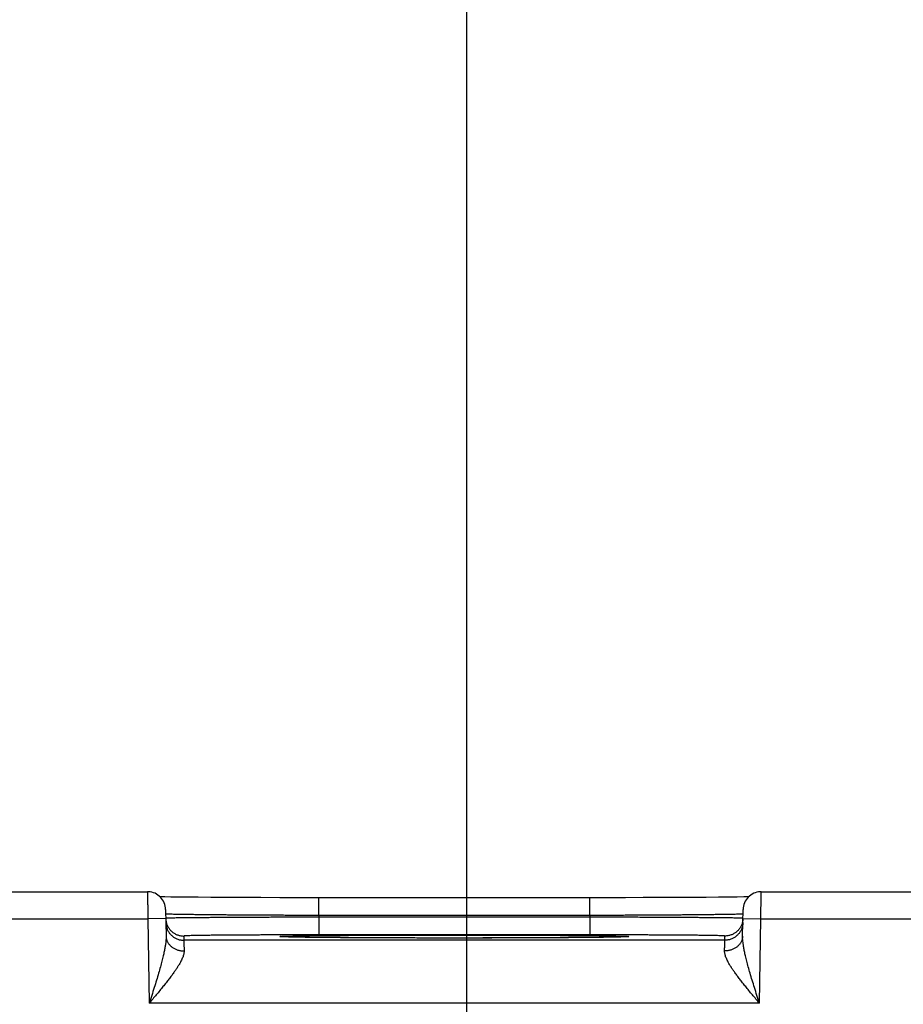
# Model space of a CAD drawing. Header units: inches. Extents: x 0 to 34, y 0 to 22.
# Tile 73 of 83: x 20 to 21, y 17.7 to 18.8. Entities that reach past the tile are written whole.
import ezdxf

# ---------------------------------------------------------------- set-up
doc = ezdxf.new("R2010")
doc.units = ezdxf.units.IN
doc.header["$LTSCALE"] = 1.87
doc.header["$MEASUREMENT"] = 0
doc.layers.get('0').update_dxf_attribs({"linetype": 'CONTINUOUS'})
doc.layers.add('DIMENSIONS', color=7, linetype='CONTINUOUS')
doc.styles.get("Standard").update_dxf_attribs({"font": 'txt', "width": 0.8})
doc.dimstyles.new('DIMSTYLE_1', dxfattribs={"dimtxt": 0.125, "dimasz": 0.18, "dimexe": 0.18, "dimexo": 0.0625, "dimgap": 0.09, "dimtad": 0, "dimtih": 1, "dimtoh": 1, "dimdec": 3, "dimzin": 4, "dimdsep": 46, "dimtxsty": 'STANDARD', "dimblk": '_FILLED', "dimblk1": '_FILLED', "dimblk2": '_FILLED', "dimcen": 0.09, "dimadec": 0, "dimazin": 0, "dimtp": 0.01, "dimtm": 0.01, "dimtfac": 1, "dimtdec": 3, "dimtofl": 0, "dimtmove": 0, "dimatfit": 3, "dimldrblk": '_FILLED', "dimfxl": 1, "dimtolj": 1, "dimtzin": 4, "dimarcsym": 0})

# ---------------------------------------------------------------- blocks, each defined once
blk = doc.blocks.new('_FILLED')
at = {"color": 0, "linetype": 'BYBLOCK'}
blk.add_solid([(0, 0), (-1, 0.1736), (-1, -0.1736)], dxfattribs=at)
blk = doc.blocks.new('*D12')
at = {"layer": 'DIMENSIONS', "color": 2, "linetype": 'CONTINUOUS'}
for p, q in [((20.471, 16.6495), (20.471, 19.4601)), ((23.221, 16.6575), (23.221, 19.4601)), ((20.471, 19.3351), (21.1691, 19.3351)), ((23.221, 19.3351), (22.6191, 19.3351))]:
    blk.add_line(p, q, dxfattribs=at)
at = {"layer": 'DIMENSIONS', "color": 2, "linetype": 'CONTINUOUS', "xscale": 0.18, "yscale": 0.18, "zscale": 0.18, "rotation": 180}
blk.add_blockref('_FILLED', (20.471, 19.3351), dxfattribs=at)
at = {"layer": 'DIMENSIONS', "color": 2, "linetype": 'CONTINUOUS', "xscale": 0.18, "yscale": 0.18, "zscale": 0.18}
blk.add_blockref('_FILLED', (23.221, 19.3351), dxfattribs=at)
at = {"layer": 'DIMENSIONS', "color": 2, "linetype": 'CONTINUOUS', "width": 0.8}
for s, p in [('2.750', (21.2316, 19.2726)), ('[', (21.8566, 19.2726)), ('69.85', (21.9566, 19.2726)), (']', (22.4566, 19.2726))]:
    blk.add_text(s, height=0.125, dxfattribs=at).set_placement(p)

msp = doc.modelspace()

# ---------------------------------------------------------------- linework, layer by layer
at = {"color": 7, "linetype": 'CONTINUOUS'}
for p, q in [((19.9376, 17.8348), (20.1165, 17.8348)), ((20.1356, 17.829), (20.1304, 17.8291)), ((20.1423, 17.8289), (20.1356, 17.829)), ((20.1505, 17.8288), (20.1423, 17.8289)), ((20.1605, 17.8287), (20.1505, 17.8288)), ((20.1725, 17.8286), (20.1605, 17.8287)), ((20.1868, 17.8285), (20.1725, 17.8286)), ((20.2037, 17.8284), (20.1868, 17.8285)), ((20.2237, 17.8283), (20.2037, 17.8284)), ((20.2423, 17.8282), (20.2237, 17.8283)), ((20.2633, 17.8281), (20.2423, 17.8282)), ((20.2872, 17.8281), (20.2633, 17.8281)), ((20.3066, 17.8281), (20.2872, 17.8281)), ((20.3066, 17.8084), (20.3066, 17.8281)), ((20.625, 17.8281), (20.3066, 17.8281)), ((20.6074, 17.8084), (20.6074, 17.8281)), ((20.647, 17.8281), (20.625, 17.8281)), ((20.6666, 17.8282), (20.647, 17.8281)), ((20.6882, 17.8283), (20.6666, 17.8282)), ((20.7068, 17.8283), (20.6882, 17.8283)), ((20.7227, 17.8284), (20.7068, 17.8283)), ((20.7364, 17.8285), (20.7227, 17.8284)), ((20.7502, 17.8287), (20.7364, 17.8285)), ((20.7617, 17.8288), (20.7502, 17.8287)), ((20.7709, 17.8289), (20.7617, 17.8288)), ((20.7781, 17.829), (20.7709, 17.8289)), ((20.7836, 17.8291), (20.7781, 17.829)), ((20.7974, 17.8348), (21.0465, 17.8348)), ((20.1365, 17.8151), (20.137, 17.7854)), ((20.7769, 17.7854), (20.7774, 17.8151)), ((19.947, 17.8048), (20.1166, 17.8048)), ((20.1366, 17.8051), (20.1166, 17.8048)), ((20.1166, 17.8048), (20.1183, 17.7109)), ((20.3066, 17.8084), (20.3066, 17.8065)), ((20.6074, 17.8084), (20.3066, 17.8084)), ((20.3066, 17.8065), (20.3066, 17.7869)), ((20.6073, 17.8065), (20.3066, 17.8065)), ((20.6074, 17.8084), (20.6073, 17.8065)), ((20.6073, 17.8065), (20.6073, 17.7869)), ((20.7773, 17.8051), (20.7973, 17.8048)), ((20.7956, 17.7109), (20.7973, 17.8048)), ((20.7973, 17.8048), (21.0466, 17.8048)), ((20.1566, 17.7856), (20.1567, 17.7809)), ((20.2666, 17.7847), (20.2662, 17.7848)), ((20.2672, 17.7847), (20.2666, 17.7847)), ((20.2679, 17.7847), (20.2672, 17.7847)), ((20.2692, 17.7846), (20.2679, 17.7847)), ((20.271, 17.7846), (20.2692, 17.7846)), ((20.2741, 17.7845), (20.271, 17.7846)), ((20.2781, 17.7844), (20.2741, 17.7845)), ((20.2845, 17.7843), (20.2781, 17.7844)), ((20.2927, 17.7841), (20.2845, 17.7843)), ((20.3028, 17.784), (20.2927, 17.7841)), ((20.3153, 17.7839), (20.3028, 17.784)), ((20.6073, 17.7869), (20.3066, 17.7869)), ((20.3306, 17.7837), (20.3153, 17.7839)), ((20.3454, 17.7836), (20.3306, 17.7837)), ((20.3625, 17.7835), (20.3454, 17.7836)), ((20.3821, 17.7835), (20.3625, 17.7835)), ((20.4044, 17.7834), (20.3821, 17.7835)), ((20.4295, 17.7833), (20.4044, 17.7834)), ((20.4502, 17.7833), (20.4295, 17.7833)), ((20.4699, 17.7833), (20.4502, 17.7833)), ((20.4886, 17.7834), (20.4699, 17.7833)), ((20.5109, 17.7834), (20.4886, 17.7834)), ((20.5303, 17.7835), (20.5109, 17.7834)), ((20.5514, 17.7835), (20.5303, 17.7835)), ((20.5691, 17.7836), (20.5514, 17.7835)), ((20.5837, 17.7837), (20.5691, 17.7836)), ((20.5979, 17.7839), (20.5837, 17.7837)), ((20.6096, 17.784), (20.5979, 17.7839)), ((20.6193, 17.7841), (20.6096, 17.784)), ((20.6272, 17.7842), (20.6193, 17.7841)), ((20.6335, 17.7843), (20.6272, 17.7842)), ((20.6385, 17.7844), (20.6335, 17.7843)), ((20.6416, 17.7845), (20.6385, 17.7844)), ((20.644, 17.7846), (20.6416, 17.7845)), ((20.6454, 17.7846), (20.644, 17.7846)), ((20.6463, 17.7847), (20.6454, 17.7846)), ((20.647, 17.7847), (20.6463, 17.7847)), ((20.6474, 17.7847), (20.647, 17.7847)), ((20.6478, 17.7848), (20.6474, 17.7847)), ((20.6481, 17.7848), (20.6478, 17.7848)), ((20.6483, 17.7848), (20.6481, 17.7848)), ((20.7572, 17.7809), (20.7573, 17.7856)), ((20.7572, 17.7809), (20.1567, 17.7809)), ((20.7956, 17.7109), (20.1183, 17.7109))]:
    msp.add_line(p, q, dxfattribs=at)
for points in [[(20.1365, 17.8151), (20.1363, 17.817), (20.136, 17.8189), (20.1356, 17.8207), (20.1349, 17.8224), (20.1341, 17.8241), (20.1332, 17.8257), (20.1321, 17.8273), (20.1309, 17.8287), (20.1295, 17.83), (20.128, 17.8311), (20.1264, 17.8321), (20.1248, 17.833), (20.123, 17.8337), (20.1212, 17.8342), (20.1194, 17.8346), (20.1175, 17.8347), (20.1165, 17.8348)], [(20.7974, 17.8348), (20.7964, 17.8347), (20.7945, 17.8346), (20.7927, 17.8342), (20.7909, 17.8337), (20.7892, 17.833), (20.7875, 17.8321), (20.7859, 17.8311), (20.7844, 17.83), (20.7831, 17.8287), (20.7818, 17.8273), (20.7807, 17.8257), (20.7798, 17.8241), (20.779, 17.8224), (20.7783, 17.8207), (20.7779, 17.8189), (20.7776, 17.817), (20.7774, 17.8151)], [(20.2662, 17.7848), (20.2658, 17.7848), (20.2657, 17.7848), (20.2656, 17.7848), (20.2655, 17.7848), (20.2655, 17.7848), (20.2655, 17.7848)], [(20.6484, 17.7848), (20.6484, 17.7848), (20.6484, 17.7848), (20.6483, 17.7848), (20.6483, 17.7848)]]:
    msp.add_lwpolyline(points, dxfattribs=at)
for points, knots in [([(20.1165, 17.8348), (20.1165, 17.8348), (20.1165, 17.8346), (20.1165, 17.8345), (20.1165, 17.834), (20.1165, 17.8335), (20.1165, 17.8327), (20.1165, 17.8318), (20.1165, 17.8308), (20.1165, 17.8296), (20.1165, 17.8283), (20.1165, 17.8268), (20.1165, 17.8252), (20.1165, 17.8235), (20.1165, 17.8217), (20.1166, 17.8198), (20.1166, 17.8178), (20.1166, 17.8158), (20.1166, 17.8136), (20.1166, 17.8115), (20.1166, 17.8092), (20.1166, 17.807), (20.1166, 17.8055), (20.1166, 17.8048)], [0, 0, 0, 0, 0.002135, 0.009961, 0.023392, 0.042352, 0.066735, 0.096404, 0.131191, 0.170898, 0.215298, 0.26414, 0.31715, 0.374029, 0.434451, 0.498072, 0.564529, 0.633427, 0.704359, 0.776905, 0.850646, 0.925154, 1, 1, 1, 1]), ([(20.7973, 17.8048), (20.7973, 17.8055), (20.7973, 17.807), (20.7973, 17.8092), (20.7973, 17.8115), (20.7973, 17.8136), (20.7973, 17.8158), (20.7973, 17.8178), (20.7974, 17.8198), (20.7974, 17.8217), (20.7974, 17.8235), (20.7974, 17.8252), (20.7974, 17.8268), (20.7974, 17.8283), (20.7974, 17.8296), (20.7974, 17.8308), (20.7974, 17.8318), (20.7974, 17.8327), (20.7974, 17.8335), (20.7974, 17.834), (20.7974, 17.8345), (20.7974, 17.8346), (20.7974, 17.8348), (20.7974, 17.8348)], [0, 0, 0, 0, 0.074846, 0.149354, 0.223095, 0.295641, 0.366573, 0.435471, 0.501928, 0.565549, 0.625971, 0.68285, 0.73586, 0.784702, 0.829102, 0.868809, 0.903596, 0.933265, 0.957648, 0.976608, 0.990039, 0.997865, 1, 1, 1, 1]), ([(20.1366, 17.8051), (20.1367, 17.8046), (20.1367, 17.8035), (20.1369, 17.802), (20.1372, 17.801), (20.1372, 17.8007)], [0, 0, 0, 0, 0.363067, 0.744925, 1, 1, 1, 1]), ([(20.3066, 17.8084), (20.3038, 17.8085), (20.2982, 17.8085), (20.2899, 17.8085), (20.2816, 17.8085), (20.2734, 17.8085), (20.2653, 17.8086), (20.2572, 17.8086), (20.2493, 17.8086), (20.2415, 17.8087), (20.2339, 17.8087), (20.2265, 17.8088), (20.2192, 17.8088), (20.2122, 17.8089), (20.2054, 17.8089), (20.1988, 17.809), (20.1925, 17.809), (20.1864, 17.8091), (20.1807, 17.8091), (20.1753, 17.8092), (20.1701, 17.8093), (20.1653, 17.8093), (20.1609, 17.8094), (20.1568, 17.8094), (20.153, 17.8095), (20.1496, 17.8096), (20.1466, 17.8096), (20.144, 17.8097), (20.1418, 17.8098), (20.14, 17.8098), (20.1386, 17.8099), (20.1375, 17.8099), (20.137, 17.81), (20.1368, 17.81)], [0, 0, 0, 0, 0.049158, 0.098201, 0.147005, 0.19545, 0.243419, 0.290796, 0.337466, 0.383314, 0.42823, 0.472105, 0.514833, 0.556314, 0.596449, 0.635144, 0.672309, 0.707856, 0.741705, 0.773773, 0.803986, 0.83227, 0.858558, 0.882785, 0.904891, 0.924822, 0.942529, 0.957966, 0.971096, 0.981887, 0.990313, 0.996354, 1, 1, 1, 1]), ([(20.3066, 17.8065), (20.3038, 17.8065), (20.2982, 17.8065), (20.2899, 17.8065), (20.2817, 17.8065), (20.2734, 17.8064), (20.2653, 17.8064), (20.2573, 17.8064), (20.2493, 17.8063), (20.2416, 17.8063), (20.234, 17.8063), (20.2265, 17.8062), (20.2193, 17.8062), (20.2122, 17.8062), (20.2054, 17.8061), (20.1989, 17.8061), (20.1925, 17.806), (20.1865, 17.806), (20.1808, 17.8059), (20.1753, 17.8059), (20.1702, 17.8059), (20.1654, 17.8058), (20.1609, 17.8058), (20.1568, 17.8057), (20.1531, 17.8057), (20.1497, 17.8056), (20.1467, 17.8056), (20.1441, 17.8055), (20.1419, 17.8055), (20.14, 17.8054), (20.1386, 17.8053), (20.1375, 17.8054), (20.1371, 17.8052), (20.1368, 17.8053)], [0, 0, 0, 0, 0.049166, 0.098215, 0.147022, 0.195466, 0.243431, 0.290803, 0.33747, 0.38332, 0.428241, 0.472121, 0.514854, 0.556339, 0.596478, 0.63518, 0.672353, 0.707911, 0.741768, 0.773843, 0.804059, 0.832346, 0.858634, 0.88286, 0.904965, 0.924894, 0.942595, 0.958026, 0.971147, 0.981929, 0.990344, 0.996372, 1, 1, 1, 1]), ([(20.7771, 17.8053), (20.7768, 17.8052), (20.7764, 17.8054), (20.7753, 17.8053), (20.7739, 17.8054), (20.772, 17.8055), (20.7698, 17.8055), (20.7672, 17.8056), (20.7642, 17.8056), (20.7608, 17.8057), (20.7571, 17.8057), (20.753, 17.8058), (20.7485, 17.8058), (20.7437, 17.8059), (20.7386, 17.8059), (20.7332, 17.8059), (20.7274, 17.806), (20.7214, 17.806), (20.7151, 17.8061), (20.7085, 17.8061), (20.7017, 17.8062), (20.6947, 17.8062), (20.6874, 17.8062), (20.68, 17.8063), (20.6723, 17.8063), (20.6646, 17.8063), (20.6567, 17.8064), (20.6486, 17.8064), (20.6405, 17.8064), (20.6323, 17.8065), (20.624, 17.8065), (20.6157, 17.8065), (20.6101, 17.8065), (20.6073, 17.8065)], [0, 0, 0, 0, 0.003628, 0.009655, 0.018068, 0.028846, 0.041965, 0.057391, 0.075087, 0.095009, 0.117106, 0.141324, 0.167602, 0.195877, 0.226084, 0.25815, 0.292001, 0.327556, 0.36473, 0.403436, 0.443582, 0.485075, 0.527816, 0.571704, 0.616632, 0.662489, 0.709165, 0.756545, 0.804517, 0.852968, 0.90178, 0.950832, 1, 1, 1, 1]), ([(20.7772, 17.81), (20.7769, 17.81), (20.7765, 17.8099), (20.7754, 17.8099), (20.774, 17.8098), (20.7721, 17.8098), (20.7699, 17.8097), (20.7673, 17.8096), (20.7643, 17.8096), (20.7609, 17.8095), (20.7571, 17.8094), (20.753, 17.8094), (20.7486, 17.8093), (20.7438, 17.8093), (20.7387, 17.8092), (20.7332, 17.8091), (20.7275, 17.8091), (20.7214, 17.809), (20.7151, 17.809), (20.7086, 17.8089), (20.7018, 17.8089), (20.6947, 17.8088), (20.6875, 17.8088), (20.68, 17.8087), (20.6724, 17.8087), (20.6646, 17.8086), (20.6567, 17.8086), (20.6487, 17.8086), (20.6405, 17.8085), (20.6323, 17.8085), (20.624, 17.8085), (20.6157, 17.8085), (20.6101, 17.8085), (20.6074, 17.8084)], [0, 0, 0, 0, 0.003645, 0.009686, 0.01811, 0.028898, 0.042025, 0.057458, 0.075159, 0.095083, 0.117182, 0.141399, 0.167677, 0.195951, 0.226154, 0.258214, 0.292056, 0.327601, 0.364766, 0.403465, 0.443606, 0.485094, 0.527832, 0.571715, 0.61664, 0.662497, 0.709174, 0.756559, 0.804535, 0.852986, 0.901794, 0.95084, 1, 1, 1, 1]), ([(20.7773, 17.8051), (20.7773, 17.8046), (20.7772, 17.8035), (20.777, 17.802), (20.7768, 17.801), (20.7767, 17.8007)], [0, 0, 0, 0, 0.363067, 0.744925, 1, 1, 1, 1]), ([(20.1367, 17.8005), (20.1367, 17.8), (20.1368, 17.7988), (20.1371, 17.7971), (20.1375, 17.7954), (20.138, 17.7938), (20.1387, 17.7922), (20.1395, 17.7907), (20.1404, 17.7892), (20.1415, 17.7879), (20.1427, 17.7866), (20.144, 17.7854), (20.1453, 17.7844), (20.1468, 17.7835), (20.1483, 17.7827), (20.1499, 17.782), (20.1516, 17.7815), (20.1533, 17.7812), (20.155, 17.7809), (20.1561, 17.7809), (20.1567, 17.7809)], [0, 0, 0, 0, 0.055556, 0.111111, 0.166667, 0.222223, 0.277779, 0.333334, 0.38889, 0.444445, 0.500001, 0.555556, 0.611112, 0.666667, 0.722223, 0.777778, 0.833334, 0.888889, 0.944445, 1, 1, 1, 1]), ([(20.1372, 17.8007), (20.1373, 17.8005), (20.1375, 17.7997), (20.1379, 17.7985), (20.1386, 17.7969), (20.1394, 17.7953), (20.1404, 17.7939), (20.1414, 17.7925), (20.1426, 17.7913), (20.1439, 17.7901), (20.1453, 17.7891), (20.1467, 17.7882), (20.1483, 17.7874), (20.1499, 17.7867), (20.1515, 17.7862), (20.1532, 17.7858), (20.1549, 17.7856), (20.1561, 17.7856), (20.1566, 17.7856)], [0, 0, 0, 0, 0.021655, 0.086877, 0.152099, 0.217321, 0.282543, 0.347765, 0.412988, 0.478211, 0.543434, 0.608657, 0.673881, 0.739104, 0.804328, 0.869552, 0.934776, 1, 1, 1, 1]), ([(20.7772, 17.8005), (20.7772, 17.8), (20.7771, 17.7988), (20.7769, 17.7971), (20.7765, 17.7954), (20.7759, 17.7938), (20.7752, 17.7922), (20.7744, 17.7907), (20.7735, 17.7892), (20.7724, 17.7879), (20.7712, 17.7866), (20.7699, 17.7854), (20.7686, 17.7844), (20.7671, 17.7835), (20.7656, 17.7827), (20.764, 17.782), (20.7623, 17.7815), (20.7606, 17.7812), (20.7589, 17.7809), (20.7578, 17.7809), (20.7572, 17.7809)], [0, 0, 0, 0, 0.055556, 0.111111, 0.166667, 0.222223, 0.277779, 0.333335, 0.38889, 0.444446, 0.500001, 0.555557, 0.611112, 0.666668, 0.722223, 0.777778, 0.833334, 0.888889, 0.944445, 1, 1, 1, 1]), ([(20.7767, 17.8007), (20.7766, 17.8005), (20.7764, 17.7997), (20.776, 17.7985), (20.7753, 17.7969), (20.7745, 17.7953), (20.7736, 17.7939), (20.7725, 17.7925), (20.7713, 17.7913), (20.77, 17.7901), (20.7686, 17.7891), (20.7672, 17.7882), (20.7656, 17.7874), (20.7641, 17.7867), (20.7624, 17.7862), (20.7607, 17.7858), (20.759, 17.7856), (20.7578, 17.7856), (20.7573, 17.7856)], [0, 0, 0, 0, 0.021655, 0.086877, 0.152099, 0.217321, 0.282543, 0.347765, 0.412988, 0.478211, 0.543434, 0.608657, 0.673881, 0.739104, 0.804328, 0.869552, 0.934776, 1, 1, 1, 1]), ([(20.137, 17.7854), (20.137, 17.7845), (20.137, 17.7827), (20.1368, 17.7799), (20.1364, 17.7765), (20.1357, 17.7727), (20.1349, 17.7682), (20.1337, 17.7632), (20.1323, 17.7575), (20.1306, 17.7511), (20.1286, 17.7441), (20.1263, 17.7364), (20.1238, 17.7282), (20.1211, 17.7196), (20.1192, 17.7138), (20.1183, 17.7109)], [0, 0, 0, 0, 0.032329, 0.069712, 0.113095, 0.163458, 0.221678, 0.288549, 0.364735, 0.450607, 0.546083, 0.650496, 0.762483, 0.879821, 1, 1, 1, 1]), ([(20.137, 17.7854), (20.137, 17.7849), (20.1371, 17.7839), (20.1373, 17.7825), (20.1377, 17.7811), (20.1382, 17.7797), (20.1389, 17.7784), (20.1397, 17.7772), (20.1407, 17.776), (20.1418, 17.7748), (20.1429, 17.7738), (20.1442, 17.7728), (20.1456, 17.772), (20.1471, 17.7712), (20.1486, 17.7706), (20.1502, 17.77), (20.1519, 17.7696), (20.1535, 17.7693), (20.1553, 17.7691), (20.1564, 17.7691), (20.157, 17.7691)], [0, 0, 0, 0, 0.0504, 0.100967, 0.151861, 0.203229, 0.255201, 0.307885, 0.361362, 0.415689, 0.470893, 0.526977, 0.583915, 0.64166, 0.700142, 0.759272, 0.818946, 0.879045, 0.939441, 1, 1, 1, 1]), ([(20.3066, 17.7869), (20.3041, 17.7869), (20.2991, 17.7869), (20.2915, 17.7869), (20.284, 17.7869), (20.2765, 17.7868), (20.2691, 17.7868), (20.2618, 17.7868), (20.2546, 17.7868), (20.2476, 17.7868), (20.2406, 17.7867), (20.2339, 17.7867), (20.2274, 17.7867), (20.221, 17.7866), (20.2149, 17.7866), (20.209, 17.7866), (20.2034, 17.7865), (20.198, 17.7865), (20.1929, 17.7864), (20.1881, 17.7864), (20.1836, 17.7863), (20.1794, 17.7863), (20.1756, 17.7862), (20.172, 17.7861), (20.1689, 17.7861), (20.1661, 17.786), (20.1636, 17.786), (20.1615, 17.7859), (20.1598, 17.7858), (20.1585, 17.7858), (20.1575, 17.7857), (20.157, 17.7856), (20.1566, 17.7856), (20.1566, 17.7856)], [0, 0, 0, 0, 0.050235, 0.100529, 0.150706, 0.200594, 0.250025, 0.298833, 0.346856, 0.393956, 0.440029, 0.48497, 0.528674, 0.57103, 0.611922, 0.651235, 0.688866, 0.724724, 0.758722, 0.790771, 0.820786, 0.848689, 0.874402, 0.897856, 0.919004, 0.9378, 0.954195, 0.968133, 0.979573, 0.988484, 0.994847, 0.998666, 1, 1, 1, 1]), ([(20.2655, 17.7848), (20.2652, 17.7848), (20.2646, 17.7848), (20.264, 17.785), (20.2633, 17.7848), (20.2633, 17.7852), (20.264, 17.7851), (20.2648, 17.7853), (20.2662, 17.7853), (20.268, 17.7854), (20.2702, 17.7855), (20.2729, 17.7856), (20.276, 17.7856), (20.2795, 17.7857), (20.2835, 17.7858), (20.2878, 17.7858), (20.2926, 17.7859), (20.2977, 17.786), (20.3032, 17.7861), (20.3091, 17.7861), (20.3153, 17.7862), (20.3218, 17.7862), (20.3287, 17.7863), (20.3359, 17.7863), (20.3433, 17.7864), (20.351, 17.7864), (20.359, 17.7865), (20.3672, 17.7865), (20.3755, 17.7866), (20.3841, 17.7866), (20.3929, 17.7866), (20.4018, 17.7866), (20.4108, 17.7867), (20.42, 17.7867), (20.4292, 17.7867), (20.4384, 17.7867), (20.4477, 17.7867), (20.4539, 17.7867), (20.457, 17.7867)], [0, 0, 0, 0, 0.004248, 0.00889, 0.011241, 0.011658, 0.014002, 0.018635, 0.025562, 0.034762, 0.046217, 0.059904, 0.075792, 0.09384, 0.114005, 0.136245, 0.160507, 0.186731, 0.214855, 0.244816, 0.276546, 0.309968, 0.345008, 0.381585, 0.419609, 0.458981, 0.499603, 0.541387, 0.584245, 0.628092, 0.672839, 0.71837, 0.764544, 0.811219, 0.858251, 0.905493, 0.952793, 1, 1, 1, 1]), ([(20.4424, 17.7833), (20.441, 17.7833), (20.4367, 17.7833), (20.4292, 17.7833), (20.42, 17.7834), (20.4109, 17.7834), (20.4018, 17.7834), (20.3929, 17.7834), (20.3842, 17.7835), (20.3756, 17.7835), (20.3672, 17.7835), (20.359, 17.7836), (20.351, 17.7836), (20.3433, 17.7837), (20.3359, 17.7837), (20.3287, 17.7838), (20.3219, 17.7838), (20.3153, 17.7839), (20.3091, 17.7839), (20.3032, 17.784), (20.2977, 17.7841), (20.2926, 17.7841), (20.2878, 17.7842), (20.2835, 17.7843), (20.2795, 17.7843), (20.276, 17.7844), (20.2729, 17.7845), (20.2702, 17.7846), (20.268, 17.7846), (20.2666, 17.7847), (20.266, 17.7847)], [0, 0, 0, 0, 0.022191, 0.074669, 0.12691, 0.178755, 0.230045, 0.280625, 0.330341, 0.379064, 0.426692, 0.47313, 0.518277, 0.562033, 0.60429, 0.644941, 0.683883, 0.721027, 0.75629, 0.789591, 0.820849, 0.849995, 0.876962, 0.901683, 0.924097, 0.944157, 0.961817, 0.977034, 0.98977, 1, 1, 1, 1]), ([(20.457, 17.7833), (20.4539, 17.7833), (20.4495, 17.7833), (20.4452, 17.7833), (20.4439, 17.7833)], [0, 0, 0, 0, 0.707157, 1, 1, 1, 1]), ([(20.457, 17.7867), (20.46, 17.7867), (20.4662, 17.7867), (20.4755, 17.7867), (20.4847, 17.7867), (20.4939, 17.7867), (20.503, 17.7867), (20.5121, 17.7866), (20.521, 17.7866), (20.5298, 17.7866), (20.5383, 17.7866), (20.5467, 17.7865), (20.5549, 17.7865), (20.5629, 17.7864), (20.5706, 17.7864), (20.578, 17.7863), (20.5852, 17.7863), (20.592, 17.7862), (20.5986, 17.7862), (20.6048, 17.7861), (20.6107, 17.7861), (20.6162, 17.786), (20.6213, 17.7859), (20.6261, 17.7858), (20.6304, 17.7858), (20.6344, 17.7857), (20.6379, 17.7856), (20.641, 17.7856), (20.6437, 17.7855), (20.6459, 17.7854), (20.6477, 17.7853), (20.6491, 17.7853), (20.6499, 17.7851), (20.6506, 17.7852), (20.6506, 17.7848), (20.6499, 17.785), (20.6493, 17.7848), (20.6487, 17.7848), (20.6484, 17.7848)], [0, 0, 0, 0, 0.0472, 0.094487, 0.141713, 0.188727, 0.235384, 0.281542, 0.32706, 0.371802, 0.415649, 0.458512, 0.500303, 0.540932, 0.58031, 0.618339, 0.654922, 0.689967, 0.723394, 0.755129, 0.785098, 0.813228, 0.839458, 0.863726, 0.885974, 0.906145, 0.924197, 0.940091, 0.953785, 0.965246, 0.974453, 0.981386, 0.986028, 0.988379, 0.988796, 0.99114, 0.995774, 1, 1, 1, 1]), ([(20.4694, 17.7833), (20.4683, 17.7833), (20.4664, 17.7833), (20.4644, 17.7833), (20.4635, 17.7833)], [0, 0, 0, 0, 0.540504, 1, 1, 1, 1]), ([(20.6479, 17.7847), (20.6473, 17.7847), (20.646, 17.7846), (20.6437, 17.7846), (20.641, 17.7845), (20.6379, 17.7844), (20.6344, 17.7843), (20.6304, 17.7843), (20.6261, 17.7842), (20.6213, 17.7841), (20.6162, 17.7841), (20.6107, 17.784), (20.6048, 17.7839), (20.5986, 17.7839), (20.5921, 17.7838), (20.5852, 17.7838), (20.578, 17.7837), (20.5706, 17.7837), (20.5629, 17.7836), (20.5549, 17.7836), (20.5468, 17.7835), (20.5384, 17.7835), (20.5298, 17.7835), (20.521, 17.7834), (20.5121, 17.7834), (20.5031, 17.7834), (20.4939, 17.7834), (20.4847, 17.7833), (20.477, 17.7833), (20.4723, 17.7833), (20.4708, 17.7833)], [0, 0, 0, 0, 0.010179, 0.022852, 0.037994, 0.055572, 0.075538, 0.097848, 0.122453, 0.149296, 0.178308, 0.209422, 0.242569, 0.277673, 0.314649, 0.353415, 0.393882, 0.43595, 0.479508, 0.52445, 0.570676, 0.618092, 0.666601, 0.716107, 0.76648, 0.817565, 0.869203, 0.921236, 0.973502, 1, 1, 1, 1]), ([(20.7573, 17.7856), (20.7573, 17.7856), (20.7569, 17.7856), (20.7564, 17.7857), (20.7554, 17.7858), (20.7541, 17.7858), (20.7524, 17.7859), (20.7503, 17.786), (20.7478, 17.786), (20.745, 17.7861), (20.7419, 17.7861), (20.7383, 17.7862), (20.7345, 17.7863), (20.7303, 17.7863), (20.7258, 17.7864), (20.721, 17.7864), (20.7159, 17.7865), (20.7105, 17.7865), (20.7049, 17.7866), (20.699, 17.7866), (20.6929, 17.7866), (20.6865, 17.7867), (20.68, 17.7867), (20.6733, 17.7867), (20.6664, 17.7868), (20.6593, 17.7868), (20.6521, 17.7868), (20.6448, 17.7868), (20.6374, 17.7868), (20.6299, 17.7869), (20.6224, 17.7869), (20.6149, 17.7869), (20.6098, 17.7869), (20.6073, 17.7869)], [0, 0, 0, 0, 0.001334, 0.005153, 0.011515, 0.020425, 0.031863, 0.045799, 0.062191, 0.080986, 0.102133, 0.125587, 0.151299, 0.179201, 0.209215, 0.241262, 0.275259, 0.311117, 0.348747, 0.38806, 0.428951, 0.471306, 0.515009, 0.559949, 0.606021, 0.653122, 0.701147, 0.749959, 0.799394, 0.849286, 0.899467, 0.949763, 1, 1, 1, 1]), ([(20.7769, 17.7854), (20.7769, 17.7849), (20.7768, 17.7839), (20.7766, 17.7825), (20.7762, 17.7811), (20.7757, 17.7797), (20.775, 17.7784), (20.7742, 17.7772), (20.7732, 17.776), (20.7722, 17.7748), (20.771, 17.7738), (20.7697, 17.7728), (20.7683, 17.772), (20.7668, 17.7712), (20.7653, 17.7706), (20.7637, 17.77), (20.7621, 17.7696), (20.7604, 17.7693), (20.7587, 17.7691), (20.7575, 17.7691), (20.7569, 17.7691)], [0, 0, 0, 0, 0.050399, 0.100964, 0.151857, 0.203225, 0.255196, 0.307879, 0.361356, 0.415682, 0.470887, 0.52697, 0.583908, 0.641654, 0.700136, 0.759268, 0.818942, 0.879043, 0.93944, 1, 1, 1, 1]), ([(20.7956, 17.7109), (20.7947, 17.7138), (20.7928, 17.7196), (20.7902, 17.7282), (20.7876, 17.7364), (20.7853, 17.7441), (20.7833, 17.7511), (20.7816, 17.7575), (20.7802, 17.7632), (20.779, 17.7682), (20.7782, 17.7727), (20.7776, 17.7765), (20.7772, 17.7799), (20.7769, 17.7827), (20.7769, 17.7845), (20.7769, 17.7854)], [0, 0, 0, 0, 0.120178, 0.237516, 0.349503, 0.453916, 0.549393, 0.635264, 0.711451, 0.778322, 0.836542, 0.886906, 0.930288, 0.967671, 1, 1, 1, 1]), ([(20.1567, 17.7809), (20.1567, 17.7808), (20.1567, 17.7807), (20.1567, 17.7803), (20.1567, 17.7796), (20.1568, 17.7788), (20.1568, 17.7777), (20.1568, 17.7764), (20.1569, 17.7749), (20.1569, 17.7731), (20.1569, 17.7712), (20.157, 17.7698), (20.157, 17.7691)], [0, 0, 0, 0, 0.012993, 0.045923, 0.098678, 0.171082, 0.26289, 0.373796, 0.503429, 0.651356, 0.817077, 1, 1, 1, 1]), ([(20.7569, 17.7691), (20.7569, 17.7698), (20.757, 17.7712), (20.757, 17.7731), (20.7571, 17.7749), (20.7571, 17.7764), (20.7571, 17.7777), (20.7571, 17.7788), (20.7572, 17.7796), (20.7572, 17.7803), (20.7572, 17.7807), (20.7572, 17.7808), (20.7572, 17.7809)], [0, 0, 0, 0, 0.182925, 0.348646, 0.496571, 0.626204, 0.73711, 0.828918, 0.901322, 0.954077, 0.987007, 1, 1, 1, 1]), ([(20.157, 17.7691), (20.157, 17.7686), (20.157, 17.7677), (20.1567, 17.7662), (20.1564, 17.7646), (20.1558, 17.7628), (20.155, 17.7609), (20.154, 17.7588), (20.1528, 17.7564), (20.1514, 17.7539), (20.1497, 17.7511), (20.1477, 17.7481), (20.1454, 17.7449), (20.1429, 17.7413), (20.14, 17.7376), (20.1369, 17.7336), (20.1335, 17.7293), (20.1299, 17.7249), (20.1261, 17.7203), (20.1222, 17.7156), (20.1196, 17.7125), (20.1183, 17.7109)], [0, 0, 0, 0, 0.019066, 0.040044, 0.063374, 0.089482, 0.118784, 0.15167, 0.188545, 0.22979, 0.275745, 0.326718, 0.382918, 0.444486, 0.511387, 0.583456, 0.660294, 0.741312, 0.825601, 0.91216, 1, 1, 1, 1]), ([(20.7956, 17.7109), (20.7943, 17.7125), (20.7917, 17.7156), (20.7878, 17.7203), (20.784, 17.7249), (20.7804, 17.7293), (20.777, 17.7336), (20.7739, 17.7376), (20.7711, 17.7413), (20.7685, 17.7449), (20.7662, 17.7481), (20.7642, 17.7511), (20.7625, 17.7539), (20.7611, 17.7564), (20.7599, 17.7588), (20.7589, 17.7609), (20.7581, 17.7628), (20.7576, 17.7646), (20.7572, 17.7662), (20.757, 17.7677), (20.7569, 17.7686), (20.7569, 17.7691)], [0, 0, 0, 0, 0.08784, 0.174398, 0.258687, 0.339705, 0.416543, 0.488612, 0.555514, 0.617081, 0.673282, 0.724254, 0.77021, 0.811455, 0.84833, 0.881216, 0.910518, 0.936626, 0.959956, 0.980934, 1, 1, 1, 1])]:
    msp.add_open_spline(points, degree=3, knots=knots, dxfattribs=at)
for points in [[(20.1368, 17.81), (20.1367, 17.81), (20.1366, 17.81), (20.1366, 17.8101)], [(20.1368, 17.8053), (20.1367, 17.8053), (20.1366, 17.8053), (20.1366, 17.8052)], [(20.7773, 17.8052), (20.7773, 17.8053), (20.7772, 17.8053), (20.7771, 17.8053)], [(20.7774, 17.8101), (20.7774, 17.81), (20.7772, 17.81), (20.7772, 17.81)], [(20.266, 17.7847), (20.2658, 17.7847), (20.2657, 17.7847), (20.2655, 17.7848)], [(20.4439, 17.7833), (20.4434, 17.7833), (20.4429, 17.7833), (20.4424, 17.7833)], [(20.4627, 17.7833), (20.4608, 17.7833), (20.4589, 17.7833), (20.457, 17.7833)], [(20.4635, 17.7833), (20.4632, 17.7833), (20.463, 17.7833), (20.4627, 17.7833)], [(20.4708, 17.7833), (20.4703, 17.7833), (20.4699, 17.7833), (20.4694, 17.7833)], [(20.6484, 17.7848), (20.6483, 17.7847), (20.6481, 17.7847), (20.6479, 17.7847)]]:
    msp.add_open_spline(points, degree=3, dxfattribs=at)

# ---------------------------------------------------------------- dimensions: what is measured, and where the dimension line sits
at = {"layer": 'DIMENSIONS', "color": 2, "linetype": 'CONTINUOUS'}
dim = msp.add_linear_dim(base=(20.471, 19.3351), p1=(23.221, 16.6575), p2=(20.471, 16.6495), angle=180, dimstyle='DIMSTYLE_1', dxfattribs=at)
dim.commit()
dim.dimension.update_dxf_attribs({"geometry": '*D12', "text_midpoint": (21.8941, 19.3351), "dimtype": 160})

doc.saveas('drawing.dxf')
